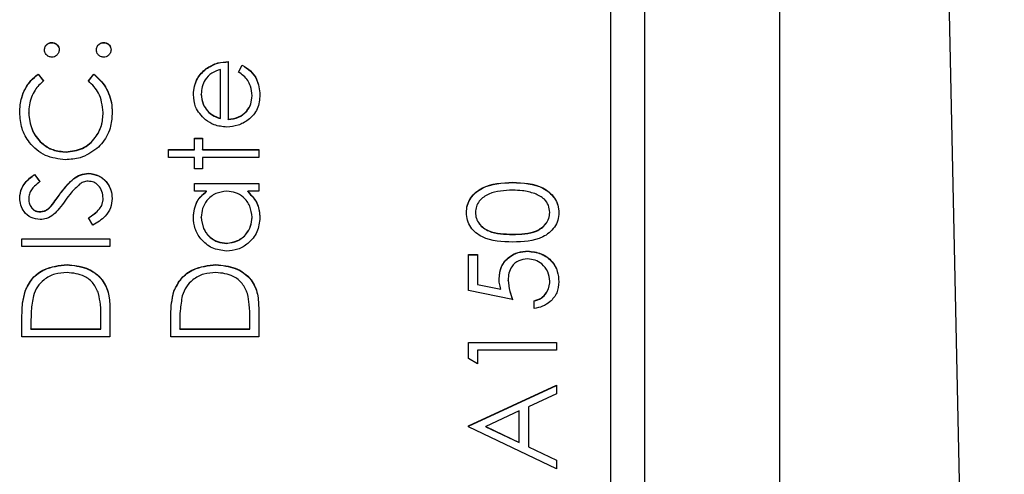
# Model space of a CAD drawing. Header units: millimetres. Extents: x 249 to 1195, y -3 to 820.
# Tile 22 of 28: x 836 to 851, y 396 to 403. Entities that reach past the tile are written whole.
import ezdxf

# ---------------------------------------------------------------- set-up
doc = ezdxf.new("R2010")
doc.units = ezdxf.units.MM

msp = doc.modelspace()

# ---------------------------------------------------------------- linework, layer by layer
at = {"color": 7, "linetype": 'Continuous', "lineweight": 25}
for p, q in [((850.589, 365.292), (849.123, 433.524)), ((847.273, 374.716), (847.273, 419.689)), ((845.273, 417.527), (845.273, 376.527)), ((844.773, 379.14), (844.773, 415.118)), ((836.515, 402.639), (836.515, 402.642)), ((837.282, 402.639), (837.282, 402.642)), ((839.123, 402.359), (839.123, 401.51)), ((839.273, 402.206), (839.328, 402.309)), ((839.273, 402.202), (839.328, 402.306)), ((839.328, 402.306), (839.328, 402.309)), ((836.312, 402.176), (836.39, 402.074)), ((836.312, 402.173), (836.312, 402.176)), ((836.312, 402.173), (836.39, 402.071)), ((837.057, 402.074), (837.134, 402.176)), ((837.057, 402.071), (837.134, 402.173)), ((837.134, 402.173), (837.134, 402.176)), ((838.794, 402.252), (838.794, 402.256)), ((839.007, 401.522), (839.007, 402.243)), ((838.723, 401.876), (838.723, 401.88)), ((839.473, 401.853), (839.473, 401.856)), ((836.173, 401.598), (836.173, 401.602)), ((837.273, 401.606), (837.273, 401.61)), ((838.813, 401.631), (838.813, 401.635)), ((839.007, 401.519), (839.007, 401.522)), ((839.123, 401.506), (839.123, 401.51)), ((838.623, 401.227), (838.74, 401.227)), ((838.623, 401.06), (838.623, 401.227)), ((838.623, 401.223), (838.74, 401.223)), ((838.74, 401.227), (838.74, 401.06)), ((836.725, 401.023), (836.725, 401.027)), ((838.24, 401.06), (838.623, 401.06)), ((838.24, 400.943), (838.24, 401.06)), ((838.24, 401.057), (838.623, 401.057)), ((838.623, 401.057), (838.623, 401.06)), ((838.74, 401.06), (839.573, 401.06)), ((838.74, 401.057), (838.74, 401.06)), ((838.74, 401.057), (839.573, 401.057)), ((839.573, 401.06), (839.573, 400.943)), ((838.623, 400.943), (838.24, 400.943)), ((838.623, 400.777), (838.623, 400.943)), ((838.74, 400.943), (838.74, 400.777)), ((839.573, 400.943), (838.74, 400.943)), ((836.26, 400.694), (836.34, 400.588)), ((836.26, 400.69), (836.26, 400.694)), ((836.26, 400.69), (836.34, 400.585)), ((837.055, 400.707), (837.055, 400.71)), ((838.74, 400.777), (838.623, 400.777)), ((838.623, 400.56), (839.573, 400.56)), ((838.623, 400.444), (838.623, 400.56)), ((838.623, 400.557), (839.573, 400.557)), ((839.573, 400.56), (839.573, 400.444)), ((843.324, 400.574), (843.324, 400.577)), ((836.635, 400.401), (836.635, 400.404)), ((838.799, 400.444), (838.623, 400.444)), ((838.799, 400.44), (838.799, 400.444)), ((839.573, 400.444), (839.409, 400.444)), ((839.409, 400.44), (839.409, 400.444)), ((836.173, 400.331), (836.173, 400.334)), ((837.273, 400.336), (837.273, 400.339)), ((836.338, 400.14), (836.338, 400.144)), ((836.506, 400.226), (836.506, 400.23)), ((842.773, 400.129), (842.773, 400.132)), ((843.873, 400.129), (843.873, 400.132)), ((837.123, 399.944), (837.057, 400.054)), ((838.723, 400.058), (838.723, 400.061)), ((839.473, 400.057), (839.473, 400.06)), ((836.073, 399.744), (837.373, 399.744)), ((836.073, 399.628), (836.073, 399.744)), ((836.073, 399.741), (837.373, 399.741)), ((837.373, 399.744), (837.373, 399.628)), ((839.097, 399.674), (839.097, 399.678)), ((843.323, 399.807), (843.323, 399.811)), ((837.373, 399.628), (836.073, 399.628)), ((843.549, 399.557), (843.549, 399.561)), ((842.673, 399.511), (842.807, 399.511)), ((842.673, 398.978), (842.673, 399.511)), ((842.673, 399.507), (842.807, 399.507)), ((842.807, 399.511), (842.807, 399.069)), ((836.74, 399.358), (836.74, 399.361)), ((838.94, 399.358), (838.94, 399.361)), ((843.257, 399.128), (843.257, 399.131)), ((843.873, 399.111), (843.873, 399.115)), ((836.12, 398.966), (836.12, 398.97)), ((838.32, 398.966), (838.32, 398.97)), ((843.323, 398.845), (842.673, 398.978)), ((842.807, 399.069), (843.149, 398.999)), ((842.807, 399.066), (842.807, 399.069)), ((842.807, 399.066), (843.149, 398.996)), ((843.149, 398.996), (843.149, 398.999)), ((843.64, 398.711), (843.64, 398.828)), ((837.373, 398.698), (837.373, 398.295)), ((839.573, 398.698), (839.573, 398.295)), ((836.073, 398.295), (836.073, 398.557)), ((836.207, 398.503), (836.207, 398.412)), ((837.24, 398.412), (837.24, 398.561)), ((838.273, 398.295), (838.273, 398.557)), ((838.407, 398.503), (838.407, 398.412)), ((839.44, 398.412), (839.44, 398.561)), ((836.207, 398.412), (837.24, 398.412)), ((836.207, 398.408), (836.207, 398.412)), ((836.207, 398.408), (837.24, 398.408)), ((837.24, 398.408), (837.24, 398.412)), ((838.407, 398.412), (839.44, 398.412)), ((838.407, 398.408), (838.407, 398.412)), ((838.407, 398.408), (839.44, 398.408)), ((839.44, 398.408), (839.44, 398.412)), ((837.373, 398.295), (836.073, 398.295)), ((839.573, 398.295), (838.273, 398.295)), ((842.673, 398.212), (843.973, 398.212)), ((842.673, 397.972), (842.673, 398.212)), ((843.973, 398.212), (843.973, 398.095)), ((842.673, 398.208), (843.973, 398.208)), ((842.807, 398.095), (842.807, 397.895)), ((843.973, 398.095), (842.807, 398.095)), ((842.807, 397.895), (842.673, 397.972)), ((842.673, 396.979), (843.973, 397.579)), ((842.673, 396.976), (843.973, 397.575)), ((843.973, 397.579), (843.973, 397.452)), ((843.973, 397.452), (843.557, 397.26)), ((843.423, 397.199), (842.927, 396.97)), ((843.423, 396.734), (843.423, 397.199)), ((843.557, 397.26), (843.557, 396.671)), ((842.673, 396.963), (842.673, 396.979)), ((843.973, 396.346), (842.673, 396.963)), ((842.927, 396.97), (843.423, 396.734)), ((842.927, 396.966), (842.927, 396.97)), ((842.927, 396.966), (843.423, 396.731)), ((843.423, 396.731), (843.423, 396.734)), ((843.557, 396.671), (843.973, 396.474)), ((843.557, 396.668), (843.557, 396.671)), ((843.557, 396.668), (843.973, 396.47)), ((843.973, 396.474), (843.973, 396.346))]:
    msp.add_line(p, q, dxfattribs=at)
for points, knots in [([(836.407, 402.534), (836.409, 402.55), (836.412, 402.582), (836.442, 402.617), (836.477, 402.639), (836.503, 402.641), (836.515, 402.642)], [0, 0, 0, 0, 0.279602, 0.559212, 0.779475, 1, 1, 1, 1]), ([(836.407, 402.531), (836.409, 402.547), (836.412, 402.579), (836.442, 402.614), (836.477, 402.636), (836.503, 402.638), (836.515, 402.639)], [0, 0, 0, 0, 0.2796016, 0.559212, 0.7794752, 1, 1, 1, 1]), ([(836.515, 402.642), (836.531, 402.641), (836.563, 402.637), (836.598, 402.607), (836.62, 402.572), (836.622, 402.547), (836.623, 402.534)], [0, 0, 0, 0, 0.279517, 0.559326, 0.779544, 1, 1, 1, 1]), ([(836.515, 402.639), (836.531, 402.637), (836.563, 402.634), (836.598, 402.604), (836.62, 402.568), (836.622, 402.543), (836.623, 402.531)], [0, 0, 0, 0, 0.2795175, 0.5593264, 0.7795441, 1, 1, 1, 1]), ([(837.173, 402.534), (837.175, 402.55), (837.179, 402.582), (837.209, 402.617), (837.244, 402.639), (837.269, 402.641), (837.282, 402.642)], [0, 0, 0, 0, 0.279602, 0.559212, 0.779475, 1, 1, 1, 1]), ([(837.173, 402.531), (837.175, 402.547), (837.179, 402.579), (837.209, 402.614), (837.244, 402.636), (837.269, 402.638), (837.282, 402.639)], [0, 0, 0, 0, 0.279602, 0.559212, 0.779475, 1, 1, 1, 1]), ([(837.282, 402.642), (837.298, 402.641), (837.33, 402.637), (837.365, 402.607), (837.387, 402.572), (837.389, 402.547), (837.39, 402.534)], [0, 0, 0, 0, 0.2794691, 0.5593578, 0.7796739, 1, 1, 1, 1]), ([(837.282, 402.639), (837.298, 402.637), (837.33, 402.633), (837.365, 402.604), (837.387, 402.568), (837.389, 402.543), (837.39, 402.531)], [0, 0, 0, 0, 0.279469, 0.559358, 0.779674, 1, 1, 1, 1]), ([(836.515, 402.426), (836.499, 402.428), (836.467, 402.432), (836.432, 402.461), (836.41, 402.497), (836.408, 402.522), (836.407, 402.534)], [0, 0, 0, 0, 0.279585, 0.559454, 0.779697, 1, 1, 1, 1]), ([(836.623, 402.534), (836.622, 402.518), (836.618, 402.486), (836.588, 402.451), (836.553, 402.429), (836.528, 402.427), (836.515, 402.426)], [0, 0, 0, 0, 0.279647, 0.559299, 0.779615, 1, 1, 1, 1]), ([(837.282, 402.426), (837.266, 402.428), (837.234, 402.432), (837.198, 402.461), (837.177, 402.496), (837.175, 402.522), (837.173, 402.534)], [0, 0, 0, 0, 0.279576, 0.559284, 0.779552, 1, 1, 1, 1]), ([(837.39, 402.534), (837.388, 402.518), (837.384, 402.486), (837.355, 402.451), (837.319, 402.429), (837.294, 402.427), (837.282, 402.426)], [0, 0, 0, 0, 0.279581, 0.559143, 0.779575, 1, 1, 1, 1]), ([(838.794, 402.256), (838.851, 402.29), (838.953, 402.35), (839.071, 402.356), (839.123, 402.359)], [0, 0, 0, 0, 0.558897, 1, 1, 1, 1]), ([(838.794, 402.252), (838.851, 402.286), (838.953, 402.347), (839.071, 402.353), (839.123, 402.356)], [0, 0, 0, 0, 0.558897, 1, 1, 1, 1]), ([(839.328, 402.309), (839.371, 402.283), (839.457, 402.23), (839.567, 402.08), (839.581, 401.95), (839.59, 401.871)], [0, 0, 0, 0, 0.280919, 0.5614069, 1, 1, 1, 1]), ([(839.328, 402.306), (839.371, 402.279), (839.457, 402.226), (839.567, 402.077), (839.581, 401.947), (839.59, 401.867)], [0, 0, 0, 0, 0.280919, 0.561407, 1, 1, 1, 1]), ([(836.04, 401.609), (836.045, 401.683), (836.053, 401.806), (836.121, 401.963), (836.201, 402.084), (836.275, 402.145), (836.312, 402.176)], [0, 0, 0, 0, 0.33969, 0.55984, 0.77993, 1, 1, 1, 1]), ([(836.04, 401.606), (836.045, 401.68), (836.053, 401.802), (836.121, 401.96), (836.201, 402.081), (836.275, 402.142), (836.312, 402.173)], [0, 0, 0, 0, 0.33969, 0.55984, 0.77993, 1, 1, 1, 1]), ([(837.134, 402.176), (837.19, 402.126), (837.281, 402.045), (837.359, 401.893), (837.4, 401.754), (837.405, 401.659), (837.407, 401.611)], [0, 0, 0, 0, 0.339341, 0.559515, 0.77972, 1, 1, 1, 1]), ([(837.134, 402.173), (837.19, 402.123), (837.281, 402.041), (837.359, 401.889), (837.4, 401.751), (837.405, 401.655), (837.407, 401.607)], [0, 0, 0, 0, 0.339341, 0.559515, 0.77972, 1, 1, 1, 1]), ([(838.607, 401.874), (838.617, 401.958), (838.634, 402.109), (838.745, 402.211), (838.794, 402.256)], [0, 0, 0, 0, 0.558919, 1, 1, 1, 1]), ([(838.607, 401.87), (838.617, 401.954), (838.634, 402.105), (838.745, 402.207), (838.794, 402.252)], [0, 0, 0, 0, 0.558919, 1, 1, 1, 1]), ([(839.007, 402.243), (838.962, 402.228), (838.872, 402.2), (838.782, 402.1), (838.732, 401.99), (838.726, 401.916), (838.723, 401.88)], [0, 0, 0, 0, 0.280138, 0.559194, 0.779598, 1, 1, 1, 1]), ([(839.473, 401.856), (839.469, 401.904), (839.461, 401.983), (839.413, 402.083), (839.35, 402.153), (839.299, 402.188), (839.273, 402.206)], [0, 0, 0, 0, 0.339465, 0.559626, 0.779498, 1, 1, 1, 1]), ([(836.39, 402.074), (836.346, 402.032), (836.273, 401.962), (836.211, 401.835), (836.179, 401.72), (836.175, 401.641), (836.173, 401.602)], [0, 0, 0, 0, 0.339327, 0.559466, 0.779727, 1, 1, 1, 1]), ([(837.273, 401.61), (837.261, 401.71), (837.239, 401.89), (837.113, 402.018), (837.057, 402.074)], [0, 0, 0, 0, 0.558772, 1, 1, 1, 1]), ([(838.784, 401.502), (838.726, 401.561), (838.624, 401.665), (838.612, 401.81), (838.607, 401.874)], [0, 0, 0, 0, 0.558577, 1, 1, 1, 1]), ([(838.723, 401.88), (838.728, 401.829), (838.736, 401.739), (838.789, 401.667), (838.813, 401.635)], [0, 0, 0, 0, 0.559458, 1, 1, 1, 1]), ([(838.723, 401.876), (838.728, 401.826), (838.736, 401.736), (838.789, 401.663), (838.813, 401.631)], [0, 0, 0, 0, 0.559458, 1, 1, 1, 1]), ([(839.59, 401.871), (839.584, 401.799), (839.571, 401.654), (839.432, 401.499), (839.27, 401.409), (839.157, 401.398), (839.101, 401.393)], [0, 0, 0, 0, 0.279885, 0.558859, 0.779462, 1, 1, 1, 1]), ([(839.123, 401.51), (839.175, 401.516), (839.278, 401.528), (839.394, 401.62), (839.464, 401.735), (839.47, 401.816), (839.473, 401.856)], [0, 0, 0, 0, 0.279963, 0.559359, 0.779526, 1, 1, 1, 1]), ([(839.123, 401.506), (839.175, 401.512), (839.278, 401.524), (839.394, 401.616), (839.464, 401.731), (839.47, 401.812), (839.473, 401.853)], [0, 0, 0, 0, 0.279963, 0.559359, 0.779526, 1, 1, 1, 1]), ([(836.716, 400.91), (836.614, 400.922), (836.41, 400.946), (836.187, 401.138), (836.058, 401.369), (836.046, 401.529), (836.04, 401.609)], [0, 0, 0, 0, 0.279512, 0.55908, 0.779374, 1, 1, 1, 1]), ([(836.173, 401.602), (836.183, 401.519), (836.202, 401.353), (836.343, 401.16), (836.529, 401.044), (836.659, 401.033), (836.725, 401.027)], [0, 0, 0, 0, 0.279856, 0.559519, 0.779686, 1, 1, 1, 1]), ([(836.173, 401.598), (836.183, 401.515), (836.202, 401.35), (836.343, 401.156), (836.529, 401.041), (836.659, 401.029), (836.725, 401.023)], [0, 0, 0, 0, 0.2798558, 0.5595188, 0.7796855, 1, 1, 1, 1]), ([(836.725, 401.027), (836.809, 401.037), (836.977, 401.056), (837.158, 401.219), (837.26, 401.412), (837.269, 401.544), (837.273, 401.61)], [0, 0, 0, 0, 0.279434, 0.558921, 0.779283, 1, 1, 1, 1]), ([(836.725, 401.023), (836.809, 401.033), (836.977, 401.053), (837.158, 401.216), (837.26, 401.409), (837.269, 401.541), (837.273, 401.606)], [0, 0, 0, 0, 0.279434, 0.558921, 0.779283, 1, 1, 1, 1]), ([(837.407, 401.611), (837.403, 401.542), (837.397, 401.43), (837.343, 401.282), (837.275, 401.167), (837.211, 401.106), (837.179, 401.075)], [0, 0, 0, 0, 0.339838, 0.559927, 0.779959, 1, 1, 1, 1]), ([(838.813, 401.635), (838.845, 401.607), (838.902, 401.556), (838.975, 401.532), (839.007, 401.522)], [0, 0, 0, 0, 0.558795, 1, 1, 1, 1]), ([(838.813, 401.631), (838.845, 401.603), (838.902, 401.552), (838.975, 401.529), (839.007, 401.519)], [0, 0, 0, 0, 0.558795, 1, 1, 1, 1]), ([(839.101, 401.393), (839.037, 401.399), (838.921, 401.409), (838.826, 401.474), (838.784, 401.502)], [0, 0, 0, 0, 0.559427, 1, 1, 1, 1]), ([(837.179, 401.075), (837.101, 401.021), (836.96, 400.925), (836.791, 400.915), (836.716, 400.91)], [0, 0, 0, 0, 0.559029, 1, 1, 1, 1]), ([(836.04, 400.347), (836.046, 400.396), (836.055, 400.476), (836.118, 400.571), (836.185, 400.637), (836.235, 400.675), (836.26, 400.694)], [0, 0, 0, 0, 0.3387292, 0.5588354, 0.7793438, 1, 1, 1, 1]), ([(836.04, 400.344), (836.046, 400.393), (836.055, 400.473), (836.118, 400.567), (836.185, 400.633), (836.235, 400.671), (836.26, 400.69)], [0, 0, 0, 0, 0.338729, 0.558835, 0.779344, 1, 1, 1, 1]), ([(836.635, 400.404), (836.672, 400.453), (836.733, 400.534), (836.833, 400.632), (836.936, 400.696), (837.015, 400.705), (837.055, 400.71)], [0, 0, 0, 0, 0.340499, 0.560704, 0.780578, 1, 1, 1, 1]), ([(836.635, 400.401), (836.672, 400.45), (836.733, 400.531), (836.833, 400.629), (836.936, 400.692), (837.015, 400.702), (837.055, 400.707)], [0, 0, 0, 0, 0.340499, 0.560704, 0.780578, 1, 1, 1, 1]), ([(837.055, 400.71), (837.108, 400.703), (837.215, 400.688), (837.328, 400.585), (837.397, 400.465), (837.403, 400.381), (837.407, 400.339)], [0, 0, 0, 0, 0.279183, 0.559085, 0.779446, 1, 1, 1, 1]), ([(837.055, 400.707), (837.108, 400.699), (837.215, 400.685), (837.328, 400.581), (837.397, 400.461), (837.403, 400.377), (837.407, 400.336)], [0, 0, 0, 0, 0.279183, 0.559085, 0.779446, 1, 1, 1, 1]), ([(836.34, 400.588), (836.312, 400.566), (836.266, 400.529), (836.211, 400.468), (836.179, 400.404), (836.175, 400.358), (836.173, 400.334)], [0, 0, 0, 0, 0.340409, 0.560482, 0.78018, 1, 1, 1, 1]), ([(836.926, 400.547), (836.883, 400.507), (836.806, 400.435), (836.745, 400.35), (836.718, 400.313)], [0, 0, 0, 0, 0.559496, 1, 1, 1, 1]), ([(837.053, 400.594), (837.027, 400.59), (836.981, 400.585), (836.942, 400.559), (836.926, 400.547)], [0, 0, 0, 0, 0.55899, 1, 1, 1, 1]), ([(837.273, 400.339), (837.27, 400.374), (837.263, 400.444), (837.21, 400.529), (837.136, 400.583), (837.081, 400.59), (837.053, 400.594)], [0, 0, 0, 0, 0.280276, 0.560148, 0.780153, 1, 1, 1, 1]), ([(842.64, 400.129), (842.643, 400.167), (842.649, 400.243), (842.717, 400.383), (842.934, 400.558), (843.168, 400.57), (843.324, 400.577)], [0, 0, 0, 0, 0.1256, 0.251197, 0.500581, 1, 1, 1, 1]), ([(842.64, 400.125), (842.643, 400.163), (842.649, 400.24), (842.717, 400.379), (842.934, 400.555), (843.168, 400.566), (843.324, 400.574)], [0, 0, 0, 0, 0.1256, 0.251197, 0.500581, 1, 1, 1, 1]), ([(843.324, 400.577), (843.48, 400.57), (843.714, 400.559), (843.929, 400.382), (843.998, 400.243), (844.004, 400.167), (844.007, 400.129)], [0, 0, 0, 0, 0.499407, 0.748743, 0.874372, 1, 1, 1, 1]), ([(843.324, 400.574), (843.48, 400.566), (843.714, 400.555), (843.929, 400.379), (843.998, 400.24), (844.004, 400.163), (844.007, 400.125)], [0, 0, 0, 0, 0.4994065, 0.7487427, 0.8743724, 1, 1, 1, 1]), ([(836.506, 400.23), (836.531, 400.262), (836.575, 400.319), (836.617, 400.378), (836.635, 400.404)], [0, 0, 0, 0, 0.559906, 1, 1, 1, 1]), ([(836.506, 400.226), (836.531, 400.258), (836.575, 400.315), (836.617, 400.375), (836.635, 400.401)], [0, 0, 0, 0, 0.5599058, 1, 1, 1, 1]), ([(838.607, 400.06), (838.617, 400.145), (838.634, 400.299), (838.749, 400.399), (838.799, 400.444)], [0, 0, 0, 0, 0.5590621, 1, 1, 1, 1]), ([(838.607, 400.056), (838.617, 400.142), (838.634, 400.295), (838.749, 400.396), (838.799, 400.44)], [0, 0, 0, 0, 0.559062, 1, 1, 1, 1]), ([(839.101, 400.444), (839.044, 400.438), (838.932, 400.425), (838.808, 400.32), (838.734, 400.194), (838.727, 400.105), (838.723, 400.061)], [0, 0, 0, 0, 0.27966, 0.55921, 0.779487, 1, 1, 1, 1]), ([(839.473, 400.06), (839.467, 400.116), (839.453, 400.227), (839.358, 400.357), (839.232, 400.432), (839.144, 400.44), (839.101, 400.444)], [0, 0, 0, 0, 0.279822, 0.559387, 0.779603, 1, 1, 1, 1]), ([(839.409, 400.444), (839.468, 400.382), (839.572, 400.272), (839.585, 400.122), (839.59, 400.056)], [0, 0, 0, 0, 0.5587633, 1, 1, 1, 1]), ([(839.409, 400.44), (839.468, 400.379), (839.572, 400.269), (839.585, 400.119), (839.59, 400.052)], [0, 0, 0, 0, 0.558763, 1, 1, 1, 1]), ([(843.323, 400.46), (843.203, 400.456), (843.022, 400.448), (842.843, 400.327), (842.783, 400.222), (842.777, 400.162), (842.773, 400.132)], [0, 0, 0, 0, 0.500072, 0.749021, 0.874598, 1, 1, 1, 1]), ([(843.65, 400.411), (843.59, 400.428), (843.483, 400.457), (843.372, 400.459), (843.323, 400.46)], [0, 0, 0, 0, 0.559599, 1, 1, 1, 1]), ([(843.873, 400.132), (843.869, 400.168), (843.86, 400.239), (843.786, 400.349), (843.702, 400.388), (843.65, 400.411)], [0, 0, 0, 0, 0.280257, 0.560781, 1, 1, 1, 1]), ([(836.344, 400.027), (836.297, 400.033), (836.205, 400.044), (836.105, 400.133), (836.049, 400.239), (836.043, 400.311), (836.04, 400.347)], [0, 0, 0, 0, 0.279553, 0.558798, 0.779378, 1, 1, 1, 1]), ([(836.173, 400.334), (836.176, 400.308), (836.18, 400.255), (836.22, 400.192), (836.276, 400.15), (836.317, 400.146), (836.338, 400.144)], [0, 0, 0, 0, 0.280274, 0.559931, 0.77992, 1, 1, 1, 1]), ([(836.173, 400.331), (836.176, 400.305), (836.18, 400.252), (836.22, 400.188), (836.276, 400.147), (836.317, 400.143), (836.338, 400.14)], [0, 0, 0, 0, 0.280274, 0.559931, 0.77992, 1, 1, 1, 1]), ([(836.718, 400.313), (836.688, 400.27), (836.635, 400.195), (836.57, 400.129), (836.541, 400.1)], [0, 0, 0, 0, 0.560413, 1, 1, 1, 1]), ([(837.057, 400.054), (837.116, 400.092), (837.199, 400.146), (837.265, 400.256), (837.271, 400.312), (837.273, 400.339)], [0, 0, 0, 0, 0.559321, 0.779782, 1, 1, 1, 1]), ([(837.057, 400.05), (837.116, 400.089), (837.199, 400.143), (837.265, 400.253), (837.271, 400.308), (837.273, 400.336)], [0, 0, 0, 0, 0.559321, 0.779782, 1, 1, 1, 1]), ([(837.407, 400.339), (837.402, 400.291), (837.392, 400.195), (837.294, 400.047), (837.188, 399.983), (837.123, 399.944)], [0, 0, 0, 0, 0.27988, 0.559666, 1, 1, 1, 1]), ([(836.338, 400.144), (836.356, 400.145), (836.392, 400.149), (836.452, 400.177), (836.486, 400.209), (836.506, 400.23)], [0, 0, 0, 0, 0.279946, 0.559774, 1, 1, 1, 1]), ([(836.338, 400.14), (836.356, 400.142), (836.392, 400.145), (836.452, 400.173), (836.486, 400.206), (836.506, 400.226)], [0, 0, 0, 0, 0.2799464, 0.5597741, 1, 1, 1, 1]), ([(843.324, 399.694), (843.169, 399.699), (842.974, 399.706), (842.779, 399.827), (842.702, 399.911), (842.649, 400.015), (842.643, 400.091), (842.64, 400.129)], [0, 0, 0, 0, 0.498702, 0.6241765, 0.7494675, 0.8747453, 1, 1, 1, 1]), ([(842.773, 400.132), (842.776, 400.103), (842.782, 400.043), (842.828, 399.964), (842.892, 399.901), (843.05, 399.815), (843.202, 399.813), (843.323, 399.811)], [0, 0, 0, 0, 0.125139, 0.250418, 0.375519, 0.500847, 1, 1, 1, 1]), ([(842.773, 400.129), (842.776, 400.099), (842.782, 400.04), (842.828, 399.961), (842.892, 399.898), (843.05, 399.812), (843.202, 399.809), (843.323, 399.807)], [0, 0, 0, 0, 0.125139, 0.250418, 0.375519, 0.500847, 1, 1, 1, 1]), ([(843.323, 399.811), (843.445, 399.812), (843.627, 399.813), (843.804, 399.938), (843.864, 400.043), (843.87, 400.103), (843.873, 400.132)], [0, 0, 0, 0, 0.5002912, 0.749086, 0.8746062, 1, 1, 1, 1]), ([(843.323, 399.807), (843.445, 399.808), (843.627, 399.81), (843.804, 399.934), (843.864, 400.04), (843.87, 400.099), (843.873, 400.129)], [0, 0, 0, 0, 0.500291, 0.749086, 0.874606, 1, 1, 1, 1]), ([(844.007, 400.129), (844.004, 400.091), (843.998, 400.015), (843.929, 399.877), (843.711, 399.706), (843.479, 399.699), (843.324, 399.694)], [0, 0, 0, 0, 0.1255507, 0.25109, 0.5002501, 1, 1, 1, 1]), ([(836.541, 400.1), (836.508, 400.077), (836.447, 400.036), (836.375, 400.03), (836.344, 400.027)], [0, 0, 0, 0, 0.55984, 1, 1, 1, 1]), ([(839.096, 399.561), (839.023, 399.57), (838.877, 399.588), (838.719, 399.726), (838.621, 399.888), (838.612, 400.002), (838.607, 400.06)], [0, 0, 0, 0, 0.2794126, 0.5591913, 0.7795483, 1, 1, 1, 1]), ([(838.723, 400.061), (838.73, 400.006), (838.743, 399.894), (838.842, 399.768), (838.966, 399.692), (839.053, 399.682), (839.097, 399.678)], [0, 0, 0, 0, 0.279767, 0.559291, 0.779719, 1, 1, 1, 1]), ([(838.723, 400.058), (838.73, 400.002), (838.743, 399.891), (838.842, 399.764), (838.966, 399.688), (839.053, 399.679), (839.097, 399.674)], [0, 0, 0, 0, 0.279767, 0.559291, 0.779719, 1, 1, 1, 1]), ([(839.59, 400.056), (839.582, 399.983), (839.565, 399.837), (839.43, 399.676), (839.268, 399.576), (839.153, 399.566), (839.096, 399.561)], [0, 0, 0, 0, 0.279573, 0.559333, 0.779589, 1, 1, 1, 1]), ([(839.097, 399.678), (839.153, 399.685), (839.264, 399.701), (839.388, 399.803), (839.461, 399.929), (839.469, 400.016), (839.473, 400.06)], [0, 0, 0, 0, 0.279429, 0.559146, 0.77957, 1, 1, 1, 1]), ([(839.097, 399.674), (839.153, 399.682), (839.264, 399.698), (839.388, 399.8), (839.461, 399.926), (839.469, 400.013), (839.473, 400.057)], [0, 0, 0, 0, 0.279429, 0.559146, 0.77957, 1, 1, 1, 1]), ([(843.123, 399.152), (843.13, 399.214), (843.143, 399.338), (843.26, 399.475), (843.403, 399.551), (843.5, 399.558), (843.549, 399.561)], [0, 0, 0, 0, 0.279688, 0.559025, 0.779292, 1, 1, 1, 1]), ([(843.123, 399.149), (843.13, 399.211), (843.143, 399.335), (843.26, 399.472), (843.403, 399.548), (843.5, 399.554), (843.549, 399.557)], [0, 0, 0, 0, 0.279688, 0.559025, 0.779292, 1, 1, 1, 1]), ([(843.549, 399.561), (843.616, 399.553), (843.751, 399.538), (843.908, 399.421), (843.995, 399.267), (844.003, 399.161), (844.007, 399.108)], [0, 0, 0, 0, 0.279864, 0.559271, 0.779424, 1, 1, 1, 1]), ([(843.549, 399.557), (843.616, 399.55), (843.751, 399.535), (843.908, 399.418), (843.995, 399.264), (844.003, 399.157), (844.007, 399.104)], [0, 0, 0, 0, 0.279864, 0.559271, 0.779424, 1, 1, 1, 1]), ([(843.544, 399.444), (843.499, 399.44), (843.409, 399.43), (843.311, 399.342), (843.263, 399.237), (843.259, 399.166), (843.257, 399.131)], [0, 0, 0, 0, 0.279539, 0.558617, 0.779047, 1, 1, 1, 1]), ([(843.873, 399.115), (843.868, 399.163), (843.856, 399.261), (843.767, 399.369), (843.659, 399.435), (843.582, 399.441), (843.544, 399.444)], [0, 0, 0, 0, 0.279617, 0.559357, 0.779559, 1, 1, 1, 1]), ([(836.12, 398.97), (836.152, 399.036), (836.217, 399.168), (836.436, 399.329), (836.625, 399.349), (836.74, 399.361)], [0, 0, 0, 0, 0.280264, 0.560715, 1, 1, 1, 1]), ([(836.12, 398.966), (836.152, 399.032), (836.217, 399.165), (836.436, 399.325), (836.625, 399.345), (836.74, 399.358)], [0, 0, 0, 0, 0.280264, 0.560715, 1, 1, 1, 1]), ([(836.74, 399.244), (836.679, 399.24), (836.557, 399.232), (836.404, 399.151), (836.295, 399.036), (836.26, 398.947), (836.243, 398.902)], [0, 0, 0, 0, 0.280178, 0.559765, 0.779797, 1, 1, 1, 1]), ([(836.74, 399.361), (836.837, 399.352), (837.032, 399.333), (837.265, 399.164), (837.367, 398.928), (837.371, 398.775), (837.373, 398.698)], [0, 0, 0, 0, 0.280124, 0.559248, 0.778837, 1, 1, 1, 1]), ([(836.74, 399.358), (836.837, 399.348), (837.032, 399.329), (837.265, 399.161), (837.367, 398.924), (837.371, 398.771), (837.373, 398.694)], [0, 0, 0, 0, 0.280124, 0.559248, 0.778837, 1, 1, 1, 1]), ([(837.207, 398.932), (837.184, 398.984), (837.139, 399.088), (836.975, 399.219), (836.829, 399.235), (836.74, 399.244)], [0, 0, 0, 0, 0.280536, 0.561015, 1, 1, 1, 1]), ([(838.32, 398.97), (838.352, 399.036), (838.417, 399.168), (838.636, 399.329), (838.825, 399.349), (838.94, 399.361)], [0, 0, 0, 0, 0.280264, 0.560715, 1, 1, 1, 1]), ([(838.32, 398.966), (838.352, 399.032), (838.417, 399.165), (838.636, 399.325), (838.825, 399.345), (838.94, 399.358)], [0, 0, 0, 0, 0.280264, 0.560715, 1, 1, 1, 1]), ([(838.94, 399.244), (838.879, 399.24), (838.757, 399.232), (838.604, 399.151), (838.495, 399.036), (838.46, 398.947), (838.443, 398.902)], [0, 0, 0, 0, 0.2801784, 0.5597646, 0.7797967, 1, 1, 1, 1]), ([(838.94, 399.361), (839.037, 399.352), (839.232, 399.333), (839.465, 399.164), (839.567, 398.928), (839.571, 398.775), (839.573, 398.698)], [0, 0, 0, 0, 0.280124, 0.559248, 0.778837, 1, 1, 1, 1]), ([(838.94, 399.358), (839.037, 399.348), (839.232, 399.329), (839.465, 399.161), (839.567, 398.924), (839.571, 398.771), (839.573, 398.694)], [0, 0, 0, 0, 0.280124, 0.559248, 0.778837, 1, 1, 1, 1]), ([(839.407, 398.932), (839.384, 398.984), (839.339, 399.088), (839.175, 399.219), (839.029, 399.235), (838.94, 399.244)], [0, 0, 0, 0, 0.280536, 0.561015, 1, 1, 1, 1]), ([(843.149, 398.999), (843.141, 399.027), (843.127, 399.077), (843.125, 399.129), (843.123, 399.152)], [0, 0, 0, 0, 0.560064, 1, 1, 1, 1]), ([(843.257, 399.131), (843.263, 399.076), (843.273, 398.978), (843.308, 398.885), (843.323, 398.845)], [0, 0, 0, 0, 0.559416, 1, 1, 1, 1]), ([(843.257, 399.128), (843.263, 399.072), (843.273, 398.974), (843.308, 398.882), (843.323, 398.841)], [0, 0, 0, 0, 0.559416, 1, 1, 1, 1]), ([(843.64, 398.828), (843.677, 398.838), (843.75, 398.858), (843.824, 398.938), (843.866, 399.026), (843.871, 399.085), (843.873, 399.115)], [0, 0, 0, 0, 0.28005, 0.559166, 0.779583, 1, 1, 1, 1]), ([(843.64, 398.825), (843.677, 398.835), (843.75, 398.855), (843.824, 398.934), (843.866, 399.022), (843.871, 399.082), (843.873, 399.111)], [0, 0, 0, 0, 0.28005, 0.559166, 0.779583, 1, 1, 1, 1]), ([(844.007, 399.108), (844.001, 399.052), (843.99, 398.941), (843.89, 398.815), (843.769, 398.737), (843.683, 398.72), (843.64, 398.711)], [0, 0, 0, 0, 0.279625, 0.559019, 0.77938, 1, 1, 1, 1]), ([(836.073, 398.557), (836.074, 398.635), (836.074, 398.775), (836.106, 398.91), (836.12, 398.97)], [0, 0, 0, 0, 0.560445, 1, 1, 1, 1]), ([(836.073, 398.554), (836.074, 398.632), (836.074, 398.771), (836.106, 398.907), (836.12, 398.966)], [0, 0, 0, 0, 0.560445, 1, 1, 1, 1]), ([(838.273, 398.557), (838.274, 398.635), (838.274, 398.775), (838.306, 398.91), (838.32, 398.97)], [0, 0, 0, 0, 0.560445, 1, 1, 1, 1]), ([(838.273, 398.554), (838.274, 398.632), (838.274, 398.771), (838.306, 398.907), (838.32, 398.966)], [0, 0, 0, 0, 0.560445, 1, 1, 1, 1]), ([(836.243, 398.902), (836.23, 398.828), (836.207, 398.696), (836.207, 398.562), (836.207, 398.503)], [0, 0, 0, 0, 0.559542, 1, 1, 1, 1]), ([(837.24, 398.561), (837.24, 398.631), (837.241, 398.756), (837.217, 398.878), (837.207, 398.932)], [0, 0, 0, 0, 0.560426, 1, 1, 1, 1]), ([(838.443, 398.902), (838.43, 398.828), (838.407, 398.696), (838.407, 398.562), (838.407, 398.503)], [0, 0, 0, 0, 0.559542, 1, 1, 1, 1]), ([(839.44, 398.561), (839.44, 398.631), (839.441, 398.756), (839.417, 398.878), (839.407, 398.932)], [0, 0, 0, 0, 0.560426, 1, 1, 1, 1])]:
    msp.add_open_spline(points, degree=3, knots=knots, dxfattribs=at)

doc.saveas('drawing.dxf')
